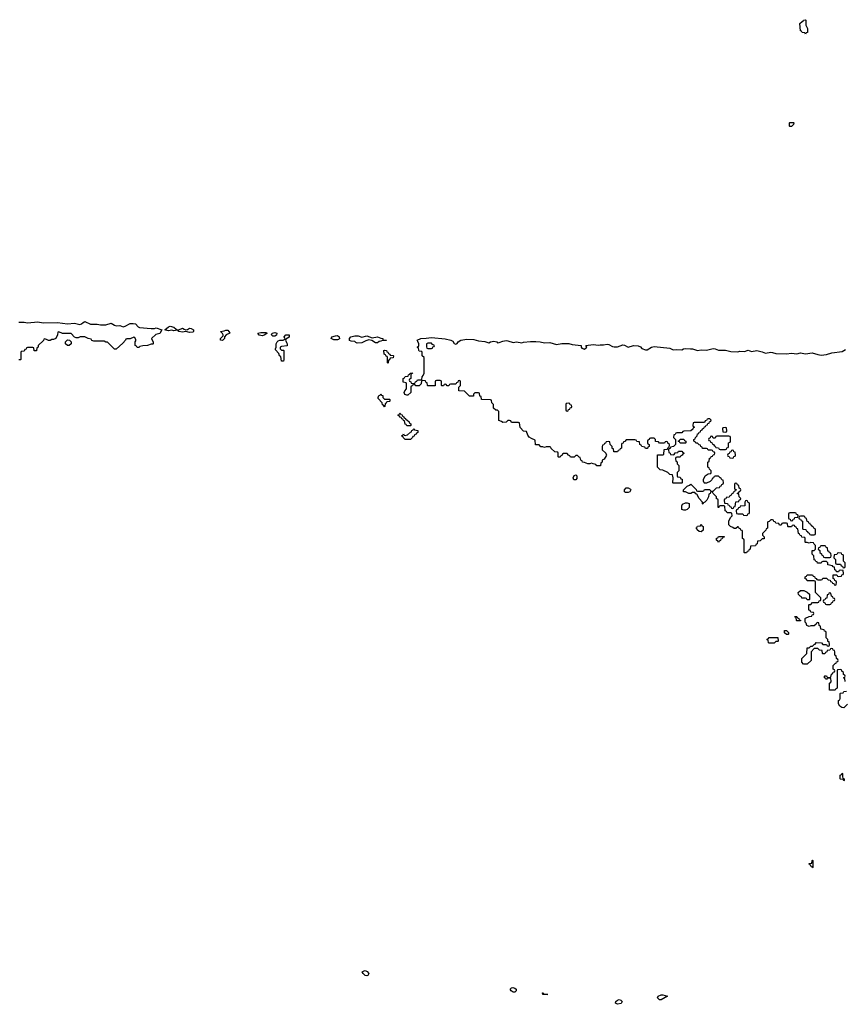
# Model space of a CAD drawing. Header units: inches. Extents: x 2769379 to 2883802, y 684208 to 828654.
# Tile 80 of 256: x 2797120 to 2806607, y 736717 to 748034. Entities that reach past the tile are written whole.
import ezdxf

# ---------------------------------------------------------------- set-up
doc = ezdxf.new("R2010")
doc.units = ezdxf.units.IN
doc.header["$MEASUREMENT"] = 0
for name, color, linetype in [('C7794', 7, 'Continuous'), ('C8703', 7, 'Continuous'), ('C8704', 7, 'Continuous')]:
    doc.layers.add(name, color=color, linetype=linetype)

msp = doc.modelspace()

# ---------------------------------------------------------------- linework, layer by layer
at = {"layer": 'C7794', "color": 2, "elevation": 2}
msp.add_lwpolyline([(2797110, 744558), (2797170, 744559), (2797210, 744550), (2797330, 744560), (2797390, 744548), (2797553, 744553), (2797670, 744537), (2797750, 744545), (2797810, 744530), (2797830, 744537), (2797850, 744555), (2797870, 744564), (2797934, 744534), (2798010, 744535), (2798050, 744528), (2798110, 744525), (2798170, 744545), (2798210, 744522), (2798230, 744516), (2798270, 744521), (2798310, 744505), (2798330, 744511), (2798390, 744542), (2798423, 744543), (2798450, 744537), (2798483, 744503), (2798498, 744498), (2798630, 744486), (2798670, 744486), (2798690, 744491), (2798754, 744470), (2798731, 744429), (2798684, 744416), (2798634, 744370), (2798653, 744327), (2798654, 744310), (2798650, 744306), (2798630, 744306), (2798590, 744288), (2798533, 744287), (2798502, 744278), (2798490, 744266), (2798470, 744266), (2798462, 744282), (2798446, 744290), (2798446, 744330), (2798456, 744344), (2798456, 744356), (2798442, 744382), (2798430, 744386), (2798390, 744366), (2798350, 744366), (2798338, 744362), (2798334, 744350), (2798304, 744316), (2798230, 744246), (2798210, 744246), (2798127, 744327), (2798108, 744328), (2798090, 744338), (2797970, 744338), (2797950, 744346), (2797942, 744362), (2797908, 744368), (2797867, 744387), (2797813, 744387), (2797790, 744378), (2797770, 744378), (2797750, 744386), (2797710, 744426), (2797610, 744426), (2797570, 744446), (2797558, 744442), (2797554, 744410), (2797534, 744370), (2797510, 744358), (2797490, 744358), (2797470, 744346), (2797450, 744346), (2797436, 744356), (2797410, 744366), (2797398, 744362), (2797393, 744347), (2797334, 744290), (2797334, 744270), (2797318, 744262), (2797313, 744227), (2797287, 744227), (2797282, 744262), (2797270, 744266), (2797210, 744266), (2797198, 744262), (2797193, 744247), (2797178, 744242), (2797170, 744226), (2797138, 744222), (2797134, 744210), (2797134, 744130), (2797130, 744126), (2797110, 744126)], dxfattribs=at)
for points in [[(2798950, 744471), (2798990, 744490), (2799010, 744476), (2799030, 744471), (2799050, 744474), (2799070, 744487), (2799090, 744483), (2799116, 744470), (2799118, 744450), (2799110, 744442), (2799070, 744437), (2799030, 744449), (2798990, 744444), (2798950, 744449), (2798942, 744462), (2798930, 744466), (2798890, 744459), (2798870, 744464), (2798830, 744459), (2798786, 744470), (2798830, 744505), (2798850, 744511), (2798890, 744501), (2798917, 744477), (2798931, 744471)], [(2799450, 744348), (2799429, 744349), (2799428, 744370), (2799458, 744402), (2799458, 744410), (2799450, 744426), (2799426, 744450), (2799470, 744457), (2799490, 744466), (2799510, 744465), (2799525, 744450), (2799534, 744430), (2799494, 744410), (2799474, 744390), (2799474, 744370)], [(2799910, 744402), (2799870, 744409), (2799858, 744430), (2799890, 744439), (2799950, 744438), (2799962, 744430), (2799950, 744418), (2799930, 744408)], [(2797690, 744288), (2797668, 744288), (2797646, 744310), (2797647, 744333), (2797670, 744354), (2797692, 744352), (2797712, 744332), (2797712, 744308)]]:
    msp.add_lwpolyline(points, close=True, dxfattribs=at)
at = {"layer": 'C8703', "color": 2, "elevation": 2}
for points in [[(2806590, 739286), (2806582, 739302), (2806550, 739306), (2806546, 739310), (2806548, 739352), (2806562, 739358), (2806570, 739374), (2806574, 739370), (2806574, 739330), (2806578, 739318), (2806594, 739310), (2806594, 739290)], [(2806230, 738286), (2806222, 738302), (2806210, 738306), (2806202, 738322), (2806186, 738330), (2806190, 738334), (2806222, 738338), (2806226, 738370), (2806230, 738374), (2806234, 738370), (2806234, 738290)], [(2801110, 737044), (2801088, 737048), (2801066, 737070), (2801054, 737090), (2801077, 737103), (2801090, 737104), (2801114, 737094), (2801131, 737070), (2801119, 737050)], [(2802790, 736856), (2802769, 736870), (2802755, 736890), (2802773, 736907), (2802786, 736910), (2802810, 736903), (2802826, 736890), (2802826, 736870), (2802810, 736857)], [(2803190, 736828), (2803130, 736829), (2803126, 736850), (2803134, 736850), (2803138, 736838), (2803152, 736832), (2803189, 736831)], [(2803990, 736717), (2803966, 736730), (2803969, 736750), (2803990, 736766), (2804010, 736771), (2804026, 736766), (2804041, 736750), (2804030, 736727)], [(2804470, 736769), (2804449, 736790), (2804458, 736810), (2804490, 736826), (2804510, 736826), (2804562, 736810), (2804490, 736769)]]:
    msp.add_lwpolyline(points, close=True, dxfattribs=at)
at = {"layer": 'C8704', "color": 2, "elevation": 2}
for points in [[(2806150, 747868), (2806142, 747882), (2806110, 747886), (2806102, 747902), (2806090, 747906), (2806086, 747990), (2806110, 748014), (2806122, 748018), (2806126, 748030), (2806150, 748034), (2806154, 748030), (2806154, 747970), (2806172, 747932), (2806174, 747910), (2806173, 747887), (2806158, 747882)], [(2805970, 746806), (2805966, 746810), (2805966, 746850), (2805970, 746854), (2806010, 746854), (2806014, 746850), (2806012, 746828), (2805990, 746808)], [(2800030, 744395), (2800015, 744410), (2800022, 744430), (2800050, 744439), (2800075, 744430), (2800070, 744409), (2800050, 744395)], [(2800130, 744234), (2800150, 744234), (2800154, 744230), (2800154, 744130), (2800150, 744108), (2800128, 744110), (2800122, 744162), (2800106, 744170), (2800096, 744196), (2800060, 744240), (2800058, 744250), (2800066, 744270), (2800067, 744307), (2800078, 744330), (2800090, 744342), (2800109, 744351), (2800148, 744352), (2800162, 744358), (2800166, 744370), (2800158, 744390), (2800178, 744410), (2800210, 744413), (2800218, 744410), (2800216, 744384), (2800178, 744362), (2800174, 744350), (2800184, 744324), (2800194, 744310), (2800193, 744287), (2800130, 744278), (2800114, 744270), (2800114, 744250)], [(2800730, 744355), (2800698, 744370), (2800708, 744390), (2800750, 744402), (2800770, 744403), (2800791, 744390), (2800794, 744366), (2800790, 744366), (2800782, 744358), (2800770, 744355)], [(2801170, 744377), (2801230, 744390), (2801270, 744373), (2801292, 744370), (2801294, 744354), (2801334, 744350), (2801330, 744346), (2801290, 744348), (2801270, 744338), (2801250, 744335), (2801230, 744318), (2801210, 744318), (2801165, 744345), (2801130, 744353), (2801097, 744343), (2801050, 744318), (2800996, 744316), (2800982, 744322), (2800970, 744335), (2800930, 744338), (2800910, 744346), (2800908, 744368), (2800924, 744390), (2800970, 744401), (2801010, 744399), (2801050, 744386), (2801110, 744401)], [(2801350, 744086), (2801346, 744090), (2801346, 744150), (2801342, 744162), (2801330, 744166), (2801322, 744182), (2801308, 744188), (2801306, 744230), (2801310, 744234), (2801333, 744233), (2801338, 744218), (2801350, 744214), (2801358, 744198), (2801374, 744190), (2801378, 744178), (2801410, 744174), (2801414, 744170), (2801413, 744147), (2801378, 744142), (2801370, 744126), (2801358, 744122), (2801354, 744090)], [(2801850, 744315), (2801810, 744315), (2801794, 744310), (2801793, 744273), (2801798, 744258), (2801810, 744254), (2801850, 744254), (2801862, 744258), (2801867, 744273), (2801882, 744278), (2801886, 744290), (2801862, 744302)], [(2801310, 743674), (2801370, 743674), (2801374, 743670), (2801374, 743650), (2801370, 743646), (2801338, 743642), (2801330, 743626), (2801318, 743622), (2801314, 743590), (2801310, 743586), (2801302, 743602), (2801287, 743607), (2801286, 743630), (2801240, 743680), (2801238, 743690), (2801247, 743713), (2801262, 743718), (2801270, 743734), (2801278, 743718), (2801293, 743713), (2801294, 743690)], [(2803430, 743626), (2803398, 743622), (2803394, 743610), (2803394, 743550), (2803398, 743538), (2803410, 743534), (2803422, 743538), (2803427, 743553), (2803442, 743558), (2803447, 743573), (2803462, 743578), (2803466, 743590), (2803462, 743602), (2803447, 743607), (2803442, 743622)], [(2801570, 743366), (2801562, 743382), (2801550, 743386), (2801542, 743422), (2801530, 743426), (2801522, 743442), (2801510, 743446), (2801502, 743462), (2801490, 743466), (2801482, 743482), (2801466, 743490), (2801482, 743498), (2801487, 743513), (2801493, 743513), (2801498, 743498), (2801513, 743493), (2801518, 743478), (2801534, 743470), (2801538, 743458), (2801554, 743450), (2801558, 743438), (2801570, 743434), (2801594, 743410), (2801598, 743398), (2801614, 743390), (2801614, 743370), (2801610, 743366)], [(2801610, 743208), (2801548, 743208), (2801526, 743230), (2801522, 743242), (2801510, 743246), (2801508, 743252), (2801522, 743258), (2801530, 743274), (2801538, 743258), (2801550, 743254), (2801576, 743264), (2801610, 743294), (2801622, 743298), (2801627, 743313), (2801642, 743318), (2801650, 743334), (2801658, 743318), (2801693, 743313), (2801694, 743290), (2801678, 743282), (2801674, 743270), (2801658, 743262), (2801653, 743247), (2801638, 743242), (2801634, 743230)], [(2805230, 743346), (2805198, 743342), (2805194, 743330), (2805198, 743298), (2805230, 743294), (2805242, 743298), (2805246, 743310), (2805242, 743342)], [(2804710, 743166), (2804702, 743182), (2804686, 743190), (2804702, 743198), (2804710, 743214), (2804750, 743214), (2804758, 743198), (2804774, 743190), (2804774, 743170), (2804770, 743166)], [(2805270, 743246), (2805130, 743246), (2805118, 743242), (2805110, 743226), (2805090, 743226), (2805082, 743242), (2805070, 743246), (2805058, 743242), (2805053, 743227), (2805038, 743222), (2805034, 743210), (2805038, 743198), (2805053, 743193), (2805058, 743178), (2805073, 743173), (2805078, 743158), (2805093, 743153), (2805098, 743138), (2805113, 743133), (2805118, 743118), (2805150, 743114), (2805158, 743098), (2805170, 743094), (2805230, 743094), (2805242, 743098), (2805247, 743113), (2805262, 743118), (2805266, 743130), (2805266, 743170), (2805282, 743178), (2805286, 743190), (2805286, 743230), (2805282, 743242)], [(2805310, 743086), (2805298, 743082), (2805293, 743067), (2805278, 743062), (2805273, 743047), (2805258, 743042), (2805254, 743030), (2805258, 743018), (2805273, 743013), (2805278, 742998), (2805310, 742994), (2805322, 742998), (2805327, 743013), (2805342, 743018), (2805346, 743030), (2805342, 743062), (2805327, 743067), (2805322, 743082)], [(2803510, 742746), (2803487, 742747), (2803478, 742770), (2803490, 742794), (2803510, 742802), (2803522, 742790), (2803520, 742760)], [(2804110, 742598), (2804080, 742600), (2804068, 742608), (2804068, 742632), (2804090, 742652), (2804112, 742652), (2804138, 742638), (2804142, 742630), (2804130, 742606)], [(2805350, 742706), (2805338, 742702), (2805334, 742690), (2805334, 742650), (2805338, 742638), (2805353, 742633), (2805353, 742627), (2805338, 742622), (2805333, 742607), (2805318, 742602), (2805313, 742587), (2805298, 742582), (2805293, 742567), (2805278, 742562), (2805273, 742547), (2805238, 742542), (2805233, 742527), (2805218, 742522), (2805214, 742510), (2805218, 742478), (2805253, 742473), (2805258, 742458), (2805273, 742453), (2805278, 742438), (2805293, 742433), (2805298, 742418), (2805310, 742414), (2805322, 742418), (2805327, 742433), (2805342, 742438), (2805347, 742493), (2805382, 742498), (2805387, 742513), (2805402, 742518), (2805406, 742530), (2805386, 742550), (2805382, 742582), (2805366, 742590), (2805382, 742598), (2805387, 742613), (2805402, 742618), (2805406, 742630), (2805402, 742642), (2805386, 742650), (2805382, 742682), (2805367, 742687), (2805362, 742702)], [(2804750, 742398), (2804730, 742406), (2804727, 742447), (2804736, 742464), (2804770, 742482), (2804790, 742482), (2804813, 742473), (2804812, 742428), (2804790, 742406), (2804770, 742398)], [(2805470, 742506), (2805458, 742502), (2805454, 742490), (2805453, 742447), (2805398, 742442), (2805393, 742427), (2805378, 742422), (2805373, 742407), (2805358, 742402), (2805354, 742390), (2805358, 742358), (2805370, 742354), (2805430, 742354), (2805438, 742338), (2805470, 742334), (2805482, 742338), (2805487, 742353), (2805502, 742358), (2805506, 742370), (2805506, 742470), (2805502, 742482), (2805487, 742487), (2805482, 742502)], [(2806030, 742366), (2805970, 742366), (2805958, 742362), (2805954, 742350), (2805954, 742310), (2805958, 742298), (2805973, 742293), (2805978, 742278), (2805990, 742274), (2806002, 742278), (2806007, 742293), (2806022, 742298), (2806027, 742313), (2806062, 742318), (2806066, 742330), (2806062, 742342), (2806047, 742347), (2806042, 742362)], [(2806130, 742326), (2806090, 742326), (2806078, 742322), (2806074, 742310), (2806078, 742298), (2806093, 742293), (2806098, 742278), (2806114, 742270), (2806114, 742190), (2806118, 742178), (2806153, 742173), (2806158, 742158), (2806173, 742153), (2806178, 742138), (2806193, 742133), (2806198, 742118), (2806210, 742114), (2806250, 742114), (2806262, 742118), (2806266, 742130), (2806266, 742170), (2806262, 742182), (2806247, 742187), (2806242, 742202), (2806227, 742207), (2806222, 742222), (2806207, 742227), (2806202, 742242), (2806187, 742247), (2806182, 742262), (2806167, 742267), (2806162, 742302), (2806147, 742307), (2806142, 742322)], [(2804950, 742148), (2804926, 742150), (2804906, 742170), (2804902, 742182), (2804888, 742190), (2804902, 742198), (2804907, 742213), (2804942, 742218), (2804950, 742234), (2804958, 742218), (2804974, 742210), (2804972, 742168)], [(2805150, 742026), (2805142, 742042), (2805126, 742050), (2805127, 742073), (2805142, 742078), (2805150, 742094), (2805213, 742093), (2805213, 742087), (2805198, 742082), (2805193, 742067), (2805178, 742062), (2805173, 742047), (2805158, 742042)], [(2806370, 741986), (2806330, 741986), (2806318, 741982), (2806313, 741967), (2806298, 741962), (2806294, 741950), (2806313, 741933), (2806314, 741910), (2806333, 741893), (2806338, 741878), (2806353, 741873), (2806358, 741858), (2806370, 741854), (2806430, 741854), (2806442, 741858), (2806446, 741870), (2806442, 741902), (2806427, 741907), (2806422, 741922), (2806407, 741927), (2806402, 741962), (2806387, 741967), (2806382, 741982)], [(2806530, 741906), (2806518, 741902), (2806510, 741886), (2806478, 741882), (2806474, 741850), (2806494, 741830), (2806494, 741790), (2806498, 741778), (2806510, 741774), (2806550, 741774), (2806558, 741758), (2806573, 741753), (2806578, 741738), (2806590, 741734), (2806602, 741738), (2806606, 741750), (2806606, 741790), (2806586, 741810), (2806586, 741870), (2806582, 741882), (2806567, 741887), (2806562, 741902)], [(2806170, 741366), (2806162, 741382), (2806150, 741386), (2806107, 741387), (2806102, 741402), (2806087, 741407), (2806067, 741427), (2806066, 741450), (2806090, 741474), (2806130, 741474), (2806144, 741464), (2806170, 741454), (2806194, 741430), (2806194, 741370), (2806190, 741366)], [(2806430, 741446), (2806418, 741442), (2806413, 741427), (2806398, 741422), (2806393, 741387), (2806378, 741382), (2806373, 741367), (2806358, 741362), (2806354, 741350), (2806358, 741338), (2806373, 741333), (2806378, 741318), (2806390, 741314), (2806430, 741314), (2806442, 741318), (2806447, 741333), (2806462, 741338), (2806467, 741353), (2806482, 741358), (2806486, 741370), (2806482, 741382), (2806467, 741387), (2806462, 741402), (2806447, 741407), (2806442, 741442)], [(2806050, 741126), (2806046, 741130), (2806042, 741162), (2806030, 741166), (2806027, 741173), (2806050, 741174), (2806058, 741158), (2806073, 741153), (2806078, 741138), (2806093, 741133), (2806090, 741126)], [(2805730, 740866), (2805726, 740870), (2805722, 740902), (2805710, 740906), (2805707, 740913), (2805722, 740918), (2805730, 740932), (2805833, 740933), (2805834, 740890), (2805830, 740886), (2805810, 740886), (2805790, 740866)], [(2805930, 740966), (2805907, 740987), (2805907, 741013), (2805930, 741014), (2805954, 740990), (2805954, 740970), (2805950, 740968)]]:
    msp.add_lwpolyline(points, close=True, dxfattribs=at)
for points in [[(2806607, 740427), (2806602, 740462), (2806586, 740470), (2806602, 740478), (2806606, 740490), (2806602, 740502), (2806587, 740507), (2806586, 740530), (2806567, 740547), (2806562, 740562), (2806550, 740566), (2806518, 740562), (2806514, 740550), (2806514, 740350), (2806498, 740342), (2806490, 740326), (2806427, 740327), (2806426, 740410), (2806442, 740418), (2806446, 740430), (2806442, 740462), (2806410, 740466), (2806398, 740462), (2806390, 740446), (2806382, 740462), (2806366, 740470), (2806366, 740490), (2806370, 740494), (2806390, 740494), (2806398, 740478), (2806410, 740474), (2806442, 740478), (2806447, 740513), (2806462, 740518), (2806467, 740533), (2806482, 740538), (2806486, 740550), (2806482, 740562), (2806466, 740570), (2806466, 740610), (2806490, 740634), (2806502, 740638), (2806507, 740653), (2806522, 740658), (2806526, 740670), (2806522, 740682), (2806506, 740690), (2806502, 740722), (2806486, 740730), (2806486, 740770), (2806482, 740782), (2806467, 740787), (2806462, 740802), (2806450, 740806), (2806438, 740802), (2806430, 740786), (2806398, 740782), (2806393, 740767), (2806378, 740762), (2806373, 740747), (2806350, 740746), (2806346, 740750), (2806342, 740782), (2806310, 740786), (2806290, 740806), (2806250, 740806), (2806214, 740770), (2806213, 740667), (2806170, 740626), (2806128, 740628), (2806106, 740650), (2806108, 740692), (2806166, 740750), (2806167, 740813), (2806190, 740814), (2806210, 740834), (2806230, 740834), (2806250, 740854), (2806262, 740858), (2806270, 740874), (2806332, 740872), (2806350, 740854), (2806390, 740854), (2806398, 740838), (2806410, 740834), (2806422, 740838), (2806426, 740850), (2806422, 740882), (2806407, 740887), (2806406, 740910), (2806386, 740930), (2806386, 740990), (2806382, 741002), (2806367, 741007), (2806362, 741022), (2806327, 741027), (2806322, 741062), (2806306, 741070), (2806302, 741102), (2806290, 741106), (2806278, 741102), (2806273, 741087), (2806250, 741066), (2806210, 741066), (2806190, 741058), (2806166, 741070), (2806156, 741096), (2806146, 741110), (2806146, 741150), (2806150, 741154), (2806190, 741174), (2806222, 741178), (2806227, 741193), (2806242, 741198), (2806246, 741210), (2806242, 741222), (2806210, 741226), (2806202, 741242), (2806187, 741247), (2806186, 741310), (2806190, 741314), (2806210, 741314), (2806230, 741334), (2806290, 741334), (2806302, 741338), (2806307, 741353), (2806322, 741358), (2806326, 741370), (2806326, 741390), (2806266, 741450), (2806266, 741570), (2806262, 741582), (2806250, 741586), (2806170, 741586), (2806162, 741602), (2806147, 741607), (2806146, 741630), (2806162, 741638), (2806170, 741654), (2806230, 741654), (2806238, 741638), (2806253, 741633), (2806258, 741618), (2806273, 741613), (2806278, 741598), (2806290, 741594), (2806330, 741594), (2806342, 741598), (2806350, 741614), (2806390, 741614), (2806410, 741594), (2806433, 741593), (2806438, 741578), (2806453, 741573), (2806458, 741558), (2806473, 741553), (2806478, 741538), (2806490, 741534), (2806502, 741538), (2806506, 741570), (2806502, 741582), (2806487, 741587), (2806482, 741602), (2806466, 741610), (2806467, 741653), (2806510, 741654), (2806518, 741638), (2806530, 741634), (2806562, 741638), (2806567, 741653), (2806582, 741658), (2806586, 741670), (2806582, 741702), (2806550, 741706), (2806538, 741702), (2806530, 741686), (2806507, 741687), (2806502, 741702), (2806486, 741710), (2806482, 741742), (2806467, 741747), (2806458, 741758), (2806407, 741767), (2806406, 741790), (2806390, 741806), (2806350, 741806), (2806338, 741802), (2806330, 741786), (2806287, 741787), (2806282, 741802), (2806267, 741807), (2806262, 741822), (2806247, 741827), (2806246, 741870), (2806226, 741890), (2806227, 741933), (2806250, 741934), (2806266, 741950), (2806266, 741990), (2806247, 742007), (2806242, 742022), (2806210, 742026), (2806190, 742018), (2806170, 742026), (2806150, 742026), (2806146, 742030), (2806146, 742070), (2806142, 742082), (2806107, 742087), (2806102, 742102), (2806087, 742107), (2806082, 742122), (2806067, 742127), (2806062, 742182), (2806050, 742186), (2806042, 742202), (2806027, 742207), (2806022, 742222), (2806010, 742226), (2805998, 742222), (2805990, 742206), (2805950, 742206), (2805946, 742210), (2805942, 742242), (2805930, 742246), (2805890, 742246), (2805878, 742242), (2805870, 742226), (2805850, 742226), (2805842, 742242), (2805807, 742247), (2805802, 742262), (2805787, 742267), (2805782, 742282), (2805770, 742286), (2805750, 742286), (2805733, 742267), (2805718, 742262), (2805714, 742250), (2805714, 742190), (2805698, 742182), (2805693, 742167), (2805654, 742130), (2805654, 742110), (2805674, 742090), (2805673, 742067), (2805650, 742066), (2805630, 742046), (2805598, 742042), (2805594, 742010), (2805578, 742002), (2805573, 741987), (2805518, 741982), (2805514, 741950), (2805498, 741942), (2805493, 741927), (2805478, 741922), (2805473, 741907), (2805450, 741906), (2805446, 741910), (2805446, 742050), (2805442, 742062), (2805426, 742070), (2805426, 742150), (2805422, 742162), (2805407, 742167), (2805402, 742182), (2805387, 742187), (2805382, 742202), (2805370, 742206), (2805350, 742186), (2805330, 742186), (2805316, 742196), (2805287, 742207), (2805267, 742227), (2805268, 742272), (2805287, 742313), (2805306, 742330), (2805302, 742362), (2805290, 742366), (2805250, 742366), (2805242, 742382), (2805227, 742387), (2805222, 742442), (2805210, 742446), (2805170, 742446), (2805158, 742442), (2805153, 742427), (2805147, 742427), (2805146, 742510), (2805142, 742522), (2805127, 742527), (2805126, 742550), (2805087, 742587), (2805082, 742602), (2805070, 742606), (2805058, 742602), (2805053, 742587), (2805038, 742582), (2805034, 742550), (2805014, 742510), (2804993, 742487), (2804978, 742482), (2804970, 742466), (2804966, 742470), (2804966, 742490), (2804926, 742530), (2804902, 742582), (2804890, 742586), (2804878, 742598), (2804850, 742598), (2804830, 742588), (2804810, 742588), (2804770, 742606), (2804747, 742607), (2804746, 742630), (2804790, 742674), (2804816, 742684), (2804830, 742694), (2804893, 742633), (2804898, 742618), (2804910, 742614), (2804970, 742614), (2804982, 742618), (2804990, 742634), (2805050, 742634), (2805058, 742618), (2805090, 742614), (2805127, 742653), (2805162, 742658), (2805167, 742673), (2805182, 742678), (2805187, 742693), (2805202, 742698), (2805206, 742710), (2805202, 742742), (2805187, 742747), (2805182, 742762), (2805167, 742767), (2805150, 742786), (2805110, 742786), (2805098, 742782), (2805093, 742767), (2805078, 742762), (2805073, 742747), (2805053, 742727), (2805010, 742706), (2804990, 742706), (2804986, 742710), (2804978, 742730), (2804978, 742750), (2804998, 742790), (2805030, 742814), (2805062, 742818), (2805066, 742830), (2805066, 742850), (2805047, 742867), (2805042, 742882), (2805026, 742890), (2805026, 742950), (2805042, 742958), (2805047, 742993), (2805062, 742998), (2805067, 743013), (2805082, 743018), (2805087, 743033), (2805102, 743038), (2805106, 743050), (2805102, 743062), (2805087, 743067), (2805082, 743082), (2805070, 743086), (2805030, 743086), (2805022, 743102), (2805010, 743106), (2804967, 743107), (2804962, 743122), (2804947, 743127), (2804942, 743142), (2804927, 743147), (2804910, 743166), (2804890, 743166), (2804882, 743182), (2804866, 743190), (2804866, 743210), (2804882, 743218), (2804887, 743233), (2804906, 743250), (2804907, 743273), (2804922, 743278), (2804927, 743293), (2804942, 743298), (2804947, 743313), (2804962, 743318), (2804967, 743333), (2804982, 743338), (2804987, 743353), (2805002, 743358), (2805007, 743373), (2805022, 743378), (2805027, 743393), (2805042, 743398), (2805047, 743413), (2805062, 743418), (2805066, 743430), (2805050, 743446), (2805030, 743446), (2805018, 743442), (2805013, 743427), (2804998, 743422), (2804990, 743406), (2804870, 743406), (2804858, 743402), (2804854, 743370), (2804858, 743358), (2804874, 743350), (2804858, 743342), (2804853, 743327), (2804833, 743307), (2804750, 743306), (2804738, 743302), (2804730, 743286), (2804670, 743286), (2804658, 743282), (2804653, 743267), (2804638, 743262), (2804634, 743230), (2804654, 743210), (2804654, 743150), (2804633, 743127), (2804598, 743122), (2804593, 743107), (2804578, 743102), (2804574, 743090), (2804578, 743058), (2804593, 743053), (2804598, 743038), (2804630, 743034), (2804642, 743038), (2804650, 743054), (2804682, 743058), (2804690, 743074), (2804730, 743074), (2804738, 743058), (2804754, 743050), (2804738, 743042), (2804733, 743027), (2804718, 743022), (2804710, 743006), (2804670, 743006), (2804658, 743002), (2804654, 742990), (2804658, 742958), (2804673, 742953), (2804674, 742930), (2804694, 742910), (2804694, 742850), (2804674, 742830), (2804674, 742790), (2804678, 742778), (2804710, 742774), (2804718, 742758), (2804733, 742753), (2804734, 742710), (2804730, 742706), (2804630, 742706), (2804626, 742710), (2804627, 742767), (2804622, 742802), (2804590, 742806), (2804566, 742830), (2804510, 742858), (2804480, 742860), (2804448, 742890), (2804447, 743033), (2804510, 743034), (2804522, 743038), (2804527, 743093), (2804562, 743098), (2804567, 743113), (2804582, 743118), (2804586, 743150), (2804567, 743167), (2804562, 743182), (2804550, 743186), (2804538, 743182), (2804530, 743166), (2804470, 743166), (2804462, 743182), (2804427, 743187), (2804426, 743210), (2804410, 743226), (2804370, 743226), (2804358, 743222), (2804353, 743207), (2804338, 743202), (2804334, 743190), (2804334, 743170), (2804338, 743158), (2804353, 743153), (2804354, 743130), (2804338, 743122), (2804333, 743107), (2804310, 743106), (2804302, 743122), (2804267, 743127), (2804262, 743142), (2804246, 743150), (2804242, 743182), (2804210, 743186), (2804202, 743202), (2804190, 743206), (2804090, 743206), (2804073, 743187), (2804058, 743182), (2804053, 743167), (2804038, 743162), (2804034, 743150), (2804034, 743110), (2804018, 743102), (2804013, 743087), (2803998, 743082), (2803990, 743066), (2803947, 743067), (2803942, 743102), (2803927, 743107), (2803926, 743130), (2803906, 743150), (2803902, 743182), (2803890, 743186), (2803858, 743182), (2803853, 743167), (2803838, 743162), (2803833, 743147), (2803818, 743142), (2803814, 743130), (2803814, 743090), (2803854, 743050), (2803862, 743030), (2803860, 743020), (2803837, 742983), (2803814, 742970), (2803814, 742950), (2803798, 742942), (2803793, 742907), (2803750, 742906), (2803742, 742922), (2803708, 742928), (2803690, 742938), (2803670, 742928), (2803650, 742928), (2803610, 742946), (2803587, 742947), (2803582, 742962), (2803566, 742970), (2803562, 743002), (2803547, 743007), (2803530, 743026), (2803510, 743026), (2803490, 743006), (2803450, 743006), (2803442, 743022), (2803427, 743027), (2803410, 743046), (2803370, 743046), (2803358, 743042), (2803353, 743027), (2803338, 743022), (2803330, 743006), (2803310, 743006), (2803306, 743010), (2803306, 743050), (2803302, 743062), (2803270, 743066), (2803227, 743107), (2803222, 743122), (2803210, 743126), (2803170, 743126), (2803150, 743118), (2803130, 743126), (2803110, 743126), (2803090, 743146), (2803047, 743147), (2803042, 743202), (2803000, 743220), (2802976, 743236), (2802960, 743260), (2802942, 743302), (2802910, 743306), (2802870, 743346), (2802862, 743402), (2802850, 743406), (2802770, 743406), (2802762, 743422), (2802750, 743426), (2802730, 743426), (2802710, 743408), (2802670, 743406), (2802656, 743416), (2802627, 743427), (2802626, 743530), (2802610, 743546), (2802590, 743546), (2802566, 743570), (2802566, 743610), (2802546, 743630), (2802542, 743662), (2802530, 743666), (2802427, 743667), (2802422, 743702), (2802407, 743707), (2802402, 743742), (2802390, 743746), (2802350, 743746), (2802334, 743730), (2802333, 743707), (2802290, 743706), (2802230, 743766), (2802167, 743767), (2802166, 743810), (2802186, 743830), (2802186, 743870), (2802182, 743882), (2802170, 743886), (2802158, 743882), (2802153, 743867), (2802138, 743862), (2802130, 743846), (2802070, 743846), (2802058, 743842), (2802050, 743826), (2802030, 743826), (2802022, 743842), (2802010, 743846), (2801998, 743842), (2801990, 743826), (2801970, 743826), (2801966, 743830), (2801966, 743870), (2801962, 743882), (2801950, 743886), (2801910, 743886), (2801898, 743882), (2801894, 743870), (2801893, 743827), (2801810, 743826), (2801806, 743830), (2801802, 743862), (2801787, 743867), (2801782, 743882), (2801750, 743886), (2801738, 743882), (2801734, 743850), (2801710, 743826), (2801670, 743826), (2801662, 743842), (2801650, 743846), (2801638, 743842), (2801633, 743827), (2801618, 743822), (2801614, 743810), (2801614, 743750), (2801580, 743720), (2801570, 743718), (2801547, 743727), (2801538, 743750), (2801546, 743770), (2801566, 743790), (2801566, 743850), (2801562, 743862), (2801527, 743867), (2801526, 743910), (2801542, 743918), (2801550, 743934), (2801582, 743938), (2801587, 743953), (2801602, 743958), (2801607, 743973), (2801630, 743974), (2801633, 743967), (2801618, 743962), (2801614, 743950), (2801614, 743910), (2801598, 743902), (2801594, 743890), (2801598, 743878), (2801613, 743873), (2801618, 743858), (2801650, 743854), (2801662, 743858), (2801667, 743873), (2801682, 743878), (2801690, 743894), (2801730, 743894), (2801742, 743898), (2801746, 743930), (2801756, 743944), (2801766, 743970), (2801766, 744150), (2801746, 744170), (2801746, 744210), (2801742, 744222), (2801710, 744226), (2801706, 744230), (2801702, 744262), (2801686, 744270), (2801702, 744278), (2801706, 744290), (2801706, 744310), (2801696, 744336), (2801686, 744350), (2801730, 744370), (2801790, 744372), (2801850, 744380), (2802010, 744365), (2802074, 744350), (2802098, 744338), (2802112, 744312), (2802130, 744305), (2802148, 744312), (2802158, 744330), (2802188, 744350), (2802257, 744363), (2802339, 744359), (2802390, 744341), (2802465, 744335), (2802510, 744321), (2802528, 744330), (2802570, 744339), (2802601, 744330), (2802610, 744321), (2802630, 744323), (2802670, 744339), (2802710, 744346), (2802730, 744344), (2802790, 744323), (2802830, 744332), (2802890, 744321), (2802910, 744327), (2802990, 744334), (2803050, 744335), (2803102, 744330), (2803150, 744318), (2803210, 744324), (2803290, 744301), (2803350, 744313), (2803428, 744312), (2803470, 744299), (2803570, 744291), (2803571, 744270), (2803578, 744258), (2803610, 744246), (2803635, 744270), (2803626, 744290), (2803710, 744302), (2803770, 744293), (2803790, 744298), (2803830, 744296), (2803870, 744304), (2803890, 744302), (2803930, 744278), (2803950, 744275), (2803990, 744275), (2804050, 744298), (2804070, 744293), (2804110, 744271), (2804172, 744288), (2804225, 744285), (2804252, 744272), (2804270, 744255), (2804310, 744238), (2804330, 744238), (2804379, 744270), (2804410, 744276), (2804590, 744258), (2804630, 744241), (2804670, 744245), (2804730, 744241), (2804748, 744250), (2804767, 744253), (2804828, 744252), (2804850, 744250), (2804910, 744233), (2804950, 744239), (2805010, 744237), (2805090, 744254), (2805112, 744252), (2805150, 744234), (2805230, 744235), (2805290, 744222), (2805370, 744218), (2805394, 744225), (2805450, 744222), (2805490, 744234), (2805530, 744220), (2805590, 744232), (2805650, 744218), (2805690, 744200), (2805750, 744212), (2805770, 744210), (2805810, 744196), (2805930, 744195), (2805990, 744200), (2806050, 744195), (2806090, 744205), (2806150, 744192), (2806225, 744205), (2806290, 744184), (2806330, 744180), (2806390, 744185), (2806450, 744206), (2806570, 744222), (2806610, 744242)], [(2806633, 740167), (2806590, 740126), (2806568, 740128), (2806543, 740143), (2806528, 740170), (2806528, 740210), (2806542, 740218), (2806546, 740230), (2806546, 740290), (2806550, 740294), (2806582, 740298), (2806590, 740314), (2806622, 740318)]]:
    msp.add_lwpolyline(points, dxfattribs=at)

doc.saveas('drawing.dxf')
